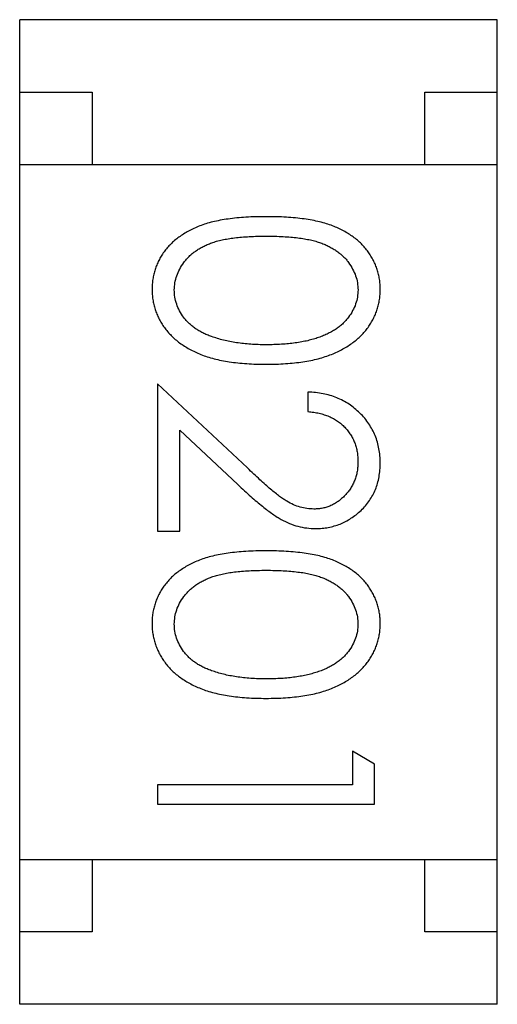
# Model space of a CAD drawing. Header units: millimetres. Extents: x 344 to 667, y 229 to 335.
# Tile 8 of 206: x 559.288 to 559.618, y 251.406 to 252.086. Entities that reach past the tile are written whole.
import ezdxf

# ---------------------------------------------------------------- set-up
doc = ezdxf.new("R2010")
doc.units = ezdxf.units.MM
doc.header["$LTSCALE"] = 0.5
doc.layers.get('0').update_dxf_attribs({"linetype": 'CONTINUOUS'})

msp = doc.modelspace()

# ---------------------------------------------------------------- linework, layer by layer
at = {"linetype": 'Continuous'}
for p, q in [((559.28768, 251.40647), (559.28774, 252.08647)), ((559.61774, 252.08644), (559.28774, 252.08647)), ((559.61768, 251.40644), (559.61774, 252.08644)), ((559.28773, 252.03647), (559.33773, 252.03646)), ((559.33773, 252.03646), (559.33773, 251.98646)), ((559.56773, 251.98644), (559.56773, 252.03644)), ((559.56773, 252.03644), (559.61773, 252.03644)), ((559.28773, 251.98647), (559.61773, 251.98644)), ((559.383, 251.83504), (559.38299, 251.73311)), ((559.44507, 251.77686), (559.383, 251.83504)), ((559.48684, 251.82926), (559.48684, 251.8158)), ((559.39837, 251.73311), (559.39838, 251.80291)), ((559.39838, 251.80291), (559.43843, 251.76538)), ((559.38299, 251.73311), (559.39837, 251.73311)), ((559.53298, 251.57237), (559.51759, 251.58118)), ((559.51759, 251.58118), (559.51759, 251.5581)), ((559.53297, 251.54464), (559.53298, 251.57237)), ((559.38297, 251.55811), (559.38297, 251.54465)), ((559.51759, 251.5581), (559.38297, 251.55811)), ((559.38297, 251.54465), (559.53297, 251.54464)), ((559.28769, 251.50647), (559.61769, 251.50644)), ((559.33769, 251.50646), (559.33768, 251.45646)), ((559.56768, 251.45644), (559.56769, 251.50644)), ((559.33768, 251.45646), (559.28768, 251.45647)), ((559.61768, 251.45644), (559.56768, 251.45644)), ((559.61768, 251.40644), (559.28768, 251.40647))]:
    msp.add_line(p, q, dxfattribs=at)
for points, knots in [([(559.45795, 251.95041), (559.45556, 251.9504), (559.45092, 251.95037), (559.44416, 251.95007), (559.4378, 251.94957), (559.43186, 251.94885), (559.42633, 251.94795), (559.42118, 251.9469), (559.41646, 251.94557), (559.41212, 251.94406), (559.40812, 251.94236), (559.4044, 251.94051), (559.40093, 251.9385), (559.39773, 251.93631), (559.39475, 251.93401), (559.39203, 251.93154), (559.38959, 251.92888), (559.38739, 251.9261), (559.38547, 251.92317), (559.38379, 251.92016), (559.38232, 251.91707), (559.3812, 251.91387), (559.38028, 251.9106), (559.37963, 251.90724), (559.37922, 251.90379), (559.37918, 251.90145), (559.37916, 251.90027)], [0, 0, 0, 0, 0.068113, 0.132564, 0.193427, 0.250218, 0.303569, 0.353576, 0.400235, 0.443586, 0.484619, 0.524292, 0.56238, 0.599049, 0.63494, 0.669782, 0.704009, 0.737842, 0.771098, 0.803896, 0.836415, 0.868639, 0.900715, 0.933378, 0.966213, 1, 1, 1, 1]), ([(559.53685, 251.90026), (559.53683, 251.90144), (559.53679, 251.90377), (559.53638, 251.90723), (559.53573, 251.9106), (559.53478, 251.91388), (559.53363, 251.9171), (559.53216, 251.92022), (559.53045, 251.92325), (559.5285, 251.92621), (559.52628, 251.92901), (559.52384, 251.93169), (559.52111, 251.93414), (559.51816, 251.93647), (559.51494, 251.93862), (559.5115, 251.94065), (559.5078, 251.94247), (559.50383, 251.94414), (559.49953, 251.94563), (559.49483, 251.9469), (559.48972, 251.94803), (559.48417, 251.94887), (559.47821, 251.94956), (559.47183, 251.95007), (559.46502, 251.95037), (559.46035, 251.9504), (559.45795, 251.95041)], [0, 0, 0, 0, 0.033742, 0.066533, 0.099153, 0.13154, 0.164087, 0.196563, 0.229707, 0.263315, 0.297504, 0.331686, 0.366482, 0.4021, 0.438958, 0.476748, 0.515985, 0.556589, 0.599519, 0.645765, 0.695487, 0.748721, 0.805687, 0.866754, 0.931405, 1, 1, 1, 1]), ([(559.39454, 251.89982), (559.39463, 251.90147), (559.39479, 251.90477), (559.39609, 251.90965), (559.39817, 251.91439), (559.40055, 251.91815), (559.40285, 251.921), (559.40477, 251.92306), (559.40692, 251.92494), (559.40923, 251.92672), (559.41174, 251.92836), (559.41446, 251.92982), (559.41735, 251.93117), (559.42047, 251.93242), (559.42388, 251.93351), (559.42764, 251.93443), (559.43179, 251.93519), (559.4363, 251.93587), (559.44119, 251.93633), (559.44646, 251.93668), (559.45212, 251.93694), (559.456, 251.93695), (559.45801, 251.93695)], [0, 0, 0, 0, 0.060034, 0.120278, 0.182348, 0.247919, 0.281641, 0.315701, 0.350322, 0.385703, 0.421819, 0.459196, 0.497866, 0.538301, 0.58121, 0.628183, 0.679403, 0.734699, 0.794074, 0.858416, 0.927049, 1, 1, 1, 1]), ([(559.45801, 251.93695), (559.46002, 251.93695), (559.46393, 251.93694), (559.46959, 251.93667), (559.47487, 251.93634), (559.47977, 251.93581), (559.4843, 251.93522), (559.48844, 251.93438), (559.4922, 251.93348), (559.49561, 251.93238), (559.49872, 251.93114), (559.50163, 251.92978), (559.50433, 251.92828), (559.50683, 251.92665), (559.50916, 251.92491), (559.51129, 251.92302), (559.51323, 251.921), (559.51548, 251.91813), (559.51783, 251.91439), (559.51998, 251.90969), (559.5212, 251.90479), (559.52138, 251.90147), (559.52147, 251.89981)], [0, 0, 0, 0, 0.073302, 0.142286, 0.206253, 0.266017, 0.321612, 0.372532, 0.419497, 0.462398, 0.502825, 0.541489, 0.579034, 0.615143, 0.650298, 0.684912, 0.718701, 0.752189, 0.817245, 0.879117, 0.939613, 1, 1, 1, 1]), ([(559.37916, 251.90027), (559.37918, 251.89908), (559.37921, 251.8967), (559.37966, 251.89319), (559.38031, 251.88975), (559.38124, 251.8864), (559.38246, 251.88315), (559.38389, 251.87994), (559.38565, 251.87686), (559.38763, 251.87384), (559.38989, 251.87095), (559.39242, 251.86822), (559.39519, 251.86562), (559.39824, 251.86322), (559.40154, 251.86096), (559.40511, 251.8589), (559.40891, 251.85696), (559.41298, 251.85519), (559.41736, 251.85357), (559.42211, 251.85225), (559.4272, 251.85107), (559.43265, 251.85011), (559.43847, 251.84941), (559.44464, 251.84886), (559.45118, 251.84857), (559.45565, 251.84852), (559.45794, 251.84849)], [0, 0, 0, 0, 0.033824, 0.067298, 0.10028, 0.133019, 0.165736, 0.198792, 0.232372, 0.266409, 0.301016, 0.336196, 0.371972, 0.408574, 0.446394, 0.485225, 0.525372, 0.567224, 0.611081, 0.65775, 0.70702, 0.759235, 0.814484, 0.873227, 0.934937, 1, 1, 1, 1]), ([(559.42029, 251.86763), (559.41924, 251.86802), (559.4172, 251.86878), (559.41426, 251.87011), (559.41154, 251.87157), (559.40902, 251.87318), (559.40671, 251.87493), (559.40457, 251.87678), (559.40266, 251.87879), (559.40041, 251.88159), (559.39806, 251.88528), (559.39607, 251.88999), (559.39475, 251.89484), (559.39461, 251.89816), (559.39454, 251.89982)], [0, 0, 0, 0, 0.075949, 0.148549, 0.218996, 0.286119, 0.351826, 0.416074, 0.478265, 0.540325, 0.660405, 0.774606, 0.887187, 1, 1, 1, 1]), ([(559.45794, 251.84849), (559.46024, 251.84852), (559.46473, 251.84857), (559.4713, 251.84886), (559.4775, 251.8494), (559.48335, 251.85014), (559.48883, 251.8511), (559.49395, 251.85225), (559.4987, 251.85368), (559.50312, 251.85526), (559.5072, 251.85709), (559.51105, 251.85899), (559.5146, 251.86111), (559.51791, 251.86334), (559.52093, 251.86577), (559.52371, 251.86833), (559.52623, 251.87105), (559.52846, 251.87393), (559.53046, 251.8769), (559.53216, 251.88), (559.53362, 251.88316), (559.53478, 251.88643), (559.53572, 251.88976), (559.53639, 251.89318), (559.53679, 251.89669), (559.53683, 251.89906), (559.53685, 251.90026)], [0, 0, 0, 0, 0.065278, 0.127205, 0.186168, 0.241675, 0.294115, 0.343609, 0.390387, 0.434463, 0.476646, 0.517002, 0.555936, 0.593716, 0.630057, 0.665601, 0.700745, 0.734917, 0.768681, 0.802087, 0.834849, 0.867433, 0.900138, 0.932806, 0.966212, 1, 1, 1, 1]), ([(559.52147, 251.89981), (559.52138, 251.89817), (559.5212, 251.89489), (559.51997, 251.89003), (559.51782, 251.88537), (559.51548, 251.88162), (559.51319, 251.87876), (559.51118, 251.87671), (559.50897, 251.87475), (559.50648, 251.87295), (559.50377, 251.87126), (559.50082, 251.86971), (559.49765, 251.86826), (559.49423, 251.86694), (559.49055, 251.86579), (559.48665, 251.86471), (559.48247, 251.8639), (559.47807, 251.86316), (559.4734, 251.86265), (559.4685, 251.8622), (559.46333, 251.86202), (559.4598, 251.86198), (559.458, 251.86195)], [0, 0, 0, 0, 0.059689, 0.119507, 0.181075, 0.246162, 0.279894, 0.314468, 0.350403, 0.387474, 0.426147, 0.466624, 0.508745, 0.553328, 0.600058, 0.649177, 0.700552, 0.754894, 0.811825, 0.871514, 0.934319, 1, 1, 1, 1]), ([(559.458, 251.86195), (559.4562, 251.86197), (559.45265, 251.862), (559.44743, 251.86227), (559.44241, 251.86274), (559.43759, 251.86331), (559.43299, 251.86415), (559.42856, 251.86508), (559.42435, 251.86626), (559.42163, 251.86718), (559.42029, 251.86763)], [0, 0, 0, 0, 0.141157, 0.277773, 0.409244, 0.535676, 0.657497, 0.775458, 0.889412, 1, 1, 1, 1]), ([(559.53684, 251.78033), (559.5368, 251.78201), (559.53673, 251.7853), (559.53606, 251.79014), (559.53493, 251.79476), (559.53342, 251.79919), (559.5314, 251.8034), (559.52899, 251.80742), (559.52613, 251.81125), (559.52282, 251.8148), (559.51922, 251.81806), (559.51532, 251.82094), (559.51116, 251.82337), (559.50676, 251.8254), (559.50214, 251.82703), (559.49725, 251.82819), (559.49214, 251.829), (559.48863, 251.82917), (559.48684, 251.82926)], [0, 0, 0, 0, 0.06445, 0.126725, 0.187421, 0.247417, 0.306749, 0.366595, 0.427749, 0.490235, 0.553031, 0.614805, 0.676505, 0.738096, 0.801021, 0.864897, 0.931209, 1, 1, 1, 1]), ([(559.48684, 251.8158), (559.48818, 251.81567), (559.49078, 251.81542), (559.49456, 251.81467), (559.49811, 251.81373), (559.50143, 251.8125), (559.50451, 251.81098), (559.50738, 251.80924), (559.51002, 251.80725), (559.51239, 251.80498), (559.51451, 251.80253), (559.51639, 251.79991), (559.51796, 251.79713), (559.51923, 251.79419), (559.52022, 251.79111), (559.52094, 251.78789), (559.52136, 251.7845), (559.52142, 251.7822), (559.52146, 251.78103)], [0, 0, 0, 0, 0.073648, 0.143686, 0.210962, 0.275557, 0.338064, 0.399311, 0.4594, 0.51934, 0.579024, 0.637809, 0.695959, 0.754122, 0.813113, 0.873453, 0.935561, 1, 1, 1, 1]), ([(559.52146, 251.78103), (559.52143, 251.7799), (559.52137, 251.7777), (559.52093, 251.77447), (559.52025, 251.77137), (559.51925, 251.7684), (559.51799, 251.76556), (559.51644, 251.76286), (559.51459, 251.76031), (559.51251, 251.75789), (559.51023, 251.75569), (559.5078, 251.75379), (559.50529, 251.75214), (559.50265, 251.75078), (559.49989, 251.74976), (559.49704, 251.74904), (559.49408, 251.74857), (559.49207, 251.74851), (559.49104, 251.74849)], [0, 0, 0, 0, 0.068027, 0.133505, 0.19695, 0.26027, 0.322741, 0.384982, 0.448465, 0.513424, 0.578224, 0.640011, 0.700094, 0.760067, 0.819012, 0.877878, 0.938035, 1, 1, 1, 1]), ([(559.49104, 251.74849), (559.48942, 251.74855), (559.48618, 251.74868), (559.48139, 251.74971), (559.47674, 251.75142), (559.47293, 251.7534), (559.46982, 251.75544), (559.46713, 251.75733), (559.46421, 251.75968), (559.46092, 251.76233), (559.45738, 251.76542), (559.45354, 251.76887), (559.44939, 251.77272), (559.44655, 251.77544), (559.44507, 251.77686)], [0, 0, 0, 0, 0.088014, 0.174976, 0.2638, 0.355443, 0.406413, 0.465519, 0.533076, 0.609353, 0.693899, 0.787171, 0.889197, 1, 1, 1, 1]), ([(559.49224, 251.73503), (559.49373, 251.73507), (559.49665, 251.73516), (559.50096, 251.73573), (559.50511, 251.73674), (559.50913, 251.73807), (559.51297, 251.73988), (559.51667, 251.74205), (559.52025, 251.74458), (559.5236, 251.74751), (559.52674, 251.75071), (559.5294, 251.75426), (559.53171, 251.75801), (559.53363, 251.762), (559.53506, 251.76625), (559.53608, 251.77074), (559.53673, 251.77546), (559.5368, 251.77869), (559.53684, 251.78033)], [0, 0, 0, 0, 0.06271, 0.123347, 0.183401, 0.242828, 0.302097, 0.36242, 0.423725, 0.487032, 0.550491, 0.612709, 0.674265, 0.73617, 0.799211, 0.863483, 0.930525, 1, 1, 1, 1]), ([(559.43843, 251.76538), (559.43997, 251.76394), (559.44294, 251.76117), (559.44729, 251.75722), (559.45142, 251.75366), (559.4553, 251.75047), (559.45892, 251.74761), (559.46231, 251.74515), (559.46546, 251.74305), (559.46929, 251.74071), (559.47403, 251.7384), (559.47993, 251.73647), (559.48601, 251.73524), (559.49016, 251.7351), (559.49224, 251.73503)], [0, 0, 0, 0, 0.09953, 0.192079, 0.277712, 0.357454, 0.429648, 0.495771, 0.555538, 0.608657, 0.707578, 0.804328, 0.901298, 1, 1, 1, 1]), ([(559.45793, 251.71964), (559.45554, 251.71963), (559.4509, 251.7196), (559.44414, 251.7193), (559.43778, 251.7188), (559.43184, 251.71808), (559.42631, 251.71718), (559.42116, 251.71613), (559.41644, 251.7148), (559.4121, 251.71329), (559.4081, 251.71159), (559.40438, 251.70974), (559.40091, 251.70773), (559.39771, 251.70554), (559.39473, 251.70324), (559.39201, 251.70078), (559.38957, 251.69811), (559.38737, 251.69533), (559.38545, 251.6924), (559.38377, 251.68939), (559.3823, 251.6863), (559.38118, 251.6831), (559.38026, 251.67983), (559.37961, 251.67647), (559.3792, 251.67302), (559.37916, 251.67068), (559.37914, 251.6695)], [0, 0, 0, 0, 0.068113, 0.132564, 0.193427, 0.250218, 0.303569, 0.353576, 0.400235, 0.443586, 0.484619, 0.524292, 0.56238, 0.599049, 0.63494, 0.669782, 0.704009, 0.737842, 0.771098, 0.803896, 0.836415, 0.868639, 0.900715, 0.933378, 0.966213, 1, 1, 1, 1]), ([(559.53683, 251.66949), (559.53681, 251.67067), (559.53677, 251.673), (559.53636, 251.67646), (559.53571, 251.67983), (559.53476, 251.68312), (559.53361, 251.68633), (559.53214, 251.68945), (559.53043, 251.69248), (559.52848, 251.69544), (559.52626, 251.69824), (559.52382, 251.70092), (559.52109, 251.70337), (559.51814, 251.7057), (559.51492, 251.70785), (559.51148, 251.70988), (559.50778, 251.7117), (559.50381, 251.71338), (559.49951, 251.71486), (559.49481, 251.71613), (559.4897, 251.71726), (559.48416, 251.7181), (559.47819, 251.71879), (559.47181, 251.7193), (559.465, 251.7196), (559.46033, 251.71963), (559.45793, 251.71964)], [0, 0, 0, 0, 0.033742, 0.066533, 0.099153, 0.13154, 0.164087, 0.196563, 0.229707, 0.263315, 0.297504, 0.331686, 0.366482, 0.4021, 0.438958, 0.476748, 0.515985, 0.556589, 0.599519, 0.645765, 0.695487, 0.748721, 0.805687, 0.866754, 0.931405, 1, 1, 1, 1]), ([(559.39452, 251.66905), (559.39461, 251.6707), (559.39477, 251.67401), (559.39607, 251.67888), (559.39815, 251.68362), (559.40053, 251.68738), (559.40283, 251.69023), (559.40475, 251.69229), (559.4069, 251.69417), (559.40921, 251.69595), (559.41172, 251.69759), (559.41444, 251.69905), (559.41733, 251.70041), (559.42045, 251.70165), (559.42386, 251.70274), (559.42762, 251.70366), (559.43177, 251.70442), (559.43628, 251.7051), (559.44117, 251.70556), (559.44645, 251.70591), (559.4521, 251.70617), (559.45598, 251.70618), (559.45799, 251.70618)], [0, 0, 0, 0, 0.060034, 0.120278, 0.182348, 0.247919, 0.281641, 0.315701, 0.350322, 0.385703, 0.421819, 0.459196, 0.497866, 0.538301, 0.58121, 0.628183, 0.679403, 0.734699, 0.794074, 0.858416, 0.927049, 1, 1, 1, 1]), ([(559.45799, 251.70618), (559.46, 251.70618), (559.46391, 251.70617), (559.46957, 251.7059), (559.47485, 251.70557), (559.47975, 251.70504), (559.48428, 251.70445), (559.48842, 251.70361), (559.49218, 251.70271), (559.49559, 251.70161), (559.4987, 251.70037), (559.50161, 251.69901), (559.50431, 251.69752), (559.50681, 251.69588), (559.50914, 251.69414), (559.51127, 251.69225), (559.51322, 251.69023), (559.51546, 251.68736), (559.51781, 251.68362), (559.51996, 251.67892), (559.52118, 251.67402), (559.52136, 251.6707), (559.52145, 251.66904)], [0, 0, 0, 0, 0.073302, 0.142286, 0.206253, 0.266017, 0.321612, 0.372532, 0.419497, 0.462398, 0.502825, 0.541489, 0.579034, 0.615143, 0.650298, 0.684912, 0.718701, 0.752189, 0.817245, 0.879117, 0.939613, 1, 1, 1, 1]), ([(559.37914, 251.6695), (559.37916, 251.66831), (559.37919, 251.66593), (559.37964, 251.66242), (559.38029, 251.65898), (559.38122, 251.65563), (559.38244, 251.65238), (559.38387, 251.64917), (559.38563, 251.64609), (559.38761, 251.64307), (559.38987, 251.64018), (559.3924, 251.63745), (559.39517, 251.63485), (559.39822, 251.63245), (559.40152, 251.6302), (559.40509, 251.62813), (559.40889, 251.62619), (559.41296, 251.62442), (559.41734, 251.6228), (559.42209, 251.62148), (559.42718, 251.6203), (559.43263, 251.61934), (559.43845, 251.61864), (559.44462, 251.61809), (559.45116, 251.6178), (559.45563, 251.61775), (559.45792, 251.61772)], [0, 0, 0, 0, 0.033824, 0.067298, 0.10028, 0.133019, 0.165736, 0.198792, 0.232372, 0.266409, 0.301016, 0.336196, 0.371972, 0.408574, 0.446394, 0.485225, 0.525372, 0.567224, 0.611081, 0.65775, 0.70702, 0.759235, 0.814484, 0.873227, 0.934937, 1, 1, 1, 1]), ([(559.42027, 251.63686), (559.41922, 251.63725), (559.41718, 251.63801), (559.41424, 251.63934), (559.41152, 251.6408), (559.409, 251.64241), (559.40669, 251.64416), (559.40455, 251.64601), (559.40264, 251.64802), (559.40039, 251.65082), (559.39804, 251.65451), (559.39605, 251.65922), (559.39473, 251.66407), (559.39459, 251.66739), (559.39452, 251.66905)], [0, 0, 0, 0, 0.075949, 0.148549, 0.218996, 0.286119, 0.351826, 0.416074, 0.478265, 0.540325, 0.660405, 0.774606, 0.887187, 1, 1, 1, 1]), ([(559.45792, 251.61772), (559.46022, 251.61775), (559.46471, 251.6178), (559.47128, 251.61809), (559.47748, 251.61863), (559.48333, 251.61937), (559.48881, 251.62033), (559.49393, 251.62148), (559.49868, 251.62291), (559.5031, 251.62449), (559.50718, 251.62632), (559.51103, 251.62822), (559.51458, 251.63034), (559.51789, 251.63257), (559.52091, 251.635), (559.52369, 251.63756), (559.52621, 251.64028), (559.52844, 251.64316), (559.53044, 251.64613), (559.53214, 251.64923), (559.5336, 251.65239), (559.53476, 251.65566), (559.5357, 251.65899), (559.53637, 251.66241), (559.53677, 251.66592), (559.53681, 251.66829), (559.53683, 251.66949)], [0, 0, 0, 0, 0.065278, 0.127205, 0.186168, 0.241675, 0.294115, 0.343609, 0.390387, 0.434463, 0.476646, 0.517002, 0.555936, 0.593716, 0.630057, 0.665601, 0.700745, 0.734917, 0.768681, 0.802087, 0.834849, 0.867433, 0.900138, 0.932806, 0.966212, 1, 1, 1, 1]), ([(559.52145, 251.66904), (559.52136, 251.6674), (559.52118, 251.66412), (559.51995, 251.65926), (559.5178, 251.6546), (559.51546, 251.65085), (559.51317, 251.64799), (559.51116, 251.64594), (559.50895, 251.64398), (559.50646, 251.64218), (559.50375, 251.6405), (559.5008, 251.63894), (559.49763, 251.63749), (559.49421, 251.63617), (559.49053, 251.63502), (559.48663, 251.63394), (559.48245, 251.63313), (559.47805, 251.63239), (559.47338, 251.63188), (559.46848, 251.63143), (559.46331, 251.63125), (559.45978, 251.63121), (559.45798, 251.63118)], [0, 0, 0, 0, 0.059689, 0.119507, 0.181075, 0.246162, 0.279894, 0.314468, 0.350403, 0.387474, 0.426147, 0.466624, 0.508745, 0.553328, 0.600058, 0.649177, 0.700552, 0.754894, 0.811825, 0.871514, 0.934319, 1, 1, 1, 1]), ([(559.45798, 251.63118), (559.45618, 251.6312), (559.45263, 251.63123), (559.44741, 251.63151), (559.44239, 251.63197), (559.43757, 251.63254), (559.43297, 251.63338), (559.42854, 251.63431), (559.42433, 251.63549), (559.42161, 251.63641), (559.42027, 251.63686)], [0, 0, 0, 0, 0.141157, 0.277773, 0.409244, 0.535676, 0.657497, 0.775458, 0.889412, 1, 1, 1, 1])]:
    msp.add_open_spline(points, degree=3, knots=knots, dxfattribs=at)

doc.saveas('drawing.dxf')
